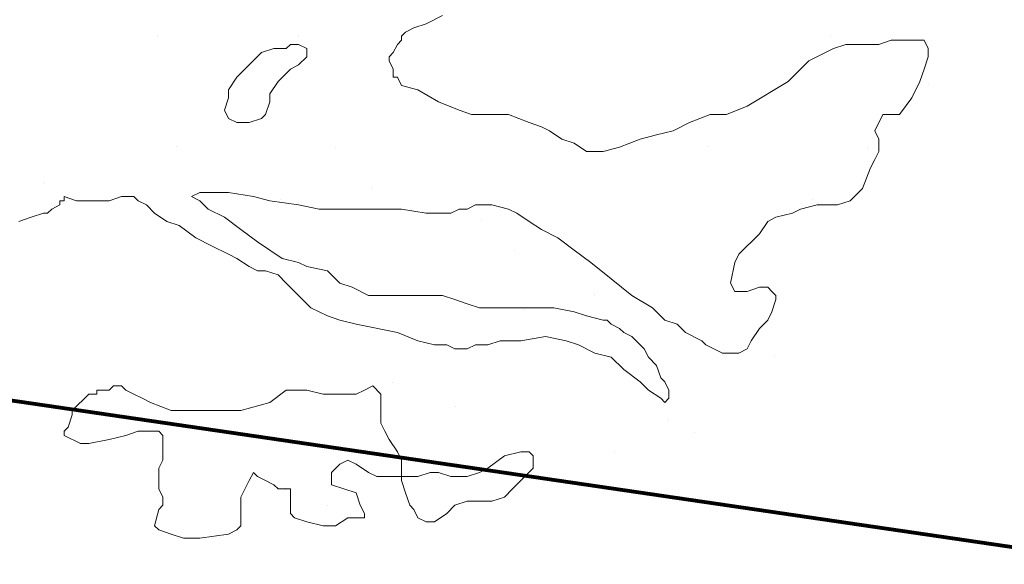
# Model space of a CAD drawing. Header units: millimetres. Extents: x -34570 to 24172, y 36800 to 73669.
# Tile 84 of 91: x 11518 to 12906, y 64617 to 65384. Entities that reach past the tile are written whole.
import ezdxf

# ---------------------------------------------------------------- set-up
doc = ezdxf.new("R2010")
doc.units = ezdxf.units.MM
doc.layers.add('Algemeen01', color=253, linetype='Continuous', lineweight=80)
doc.layers.add('Standard', color=253, linetype='Continuous', lineweight=9)

msp = doc.modelspace()

# ---------------------------------------------------------------- linework, layer by layer
at = {"layer": 'Algemeen01'}
msp.add_line((17626.53885, 63949.79985), (1661.53885, 66291.15243), dxfattribs=at)
at = {"layer": 'Standard'}
for p, q in [((12090.84565, 65378.32198), (12114.04097, 65390.00264)), ((12056.08003, 65360.96651), (12061.86519, 65366.75167)), ((12061.86519, 65366.75167), (12073.4355, 65372.53682)), ((12073.4355, 65372.53682), (12090.84565, 65378.32198)), ((11712.00753, 65360.83744), (11712.00753, 65360.83744)), ((11910.75753, 65360.83744), (11910.75753, 65360.83744)), ((12047.25753, 65352.58744), (12047.25753, 65352.58744)), ((12050.23628, 65349.3962), (12056.08003, 65355.18135)), ((12056.08003, 65355.18135), (12056.08003, 65360.96651)), ((12660.75753, 65360.83744), (12660.75753, 65360.83744)), ((12746.22065, 65355.18135), (12728.80659, 65349.3962)), ((12775.25581, 65355.18135), (12746.22065, 65355.18135)), ((12792.66597, 65355.18135), (12775.25581, 65355.18135)), ((12798.45112, 65343.50069), (12792.66597, 65355.18135)), ((12797.25753, 65352.58744), (12797.25753, 65352.58744)), ((11876.24409, 65343.50069), (11858.83394, 65337.71553)), ((11893.65815, 65343.50069), (11876.24409, 65343.50069)), ((11899.4394, 65349.3962), (11893.65815, 65343.50069)), ((11911.0644, 65349.3962), (11899.4394, 65349.3962)), ((11922.63472, 65343.50069), (11911.0644, 65349.3962)), ((11922.63472, 65337.71553), (11922.63472, 65343.50069)), ((12044.45503, 65337.71553), (12050.23628, 65349.3962)), ((12665.0644, 65343.50069), (12630.24409, 65326.14522)), ((12682.41597, 65349.3962), (12665.0644, 65343.50069)), ((12705.66597, 65349.3962), (12682.41597, 65349.3962)), ((12728.80659, 65349.3962), (12705.66597, 65349.3962)), ((12798.45112, 65331.93038), (12798.45112, 65343.50069)), ((11858.83394, 65337.71553), (11841.47847, 65320.36007)), ((11911.0644, 65320.36007), (11922.63472, 65331.93038)), ((11922.63472, 65331.93038), (11922.63472, 65337.71553)), ((12038.66987, 65331.93038), (12044.45503, 65337.71553)), ((12038.66987, 65326.14522), (12038.66987, 65331.93038)), ((12044.45503, 65314.57491), (12038.66987, 65326.14522)), ((12630.24409, 65326.14522), (12601.25972, 65297.22042)), ((12792.66597, 65314.57491), (12798.45112, 65331.93038)), ((11841.47847, 65320.36007), (11824.06831, 65303.00557)), ((11882.02925, 65297.22042), (11899.4394, 65314.57491)), ((11899.4394, 65314.57491), (11911.0644, 65320.36007)), ((12044.45503, 65308.79073), (12044.45503, 65314.57491)), ((12786.82612, 65297.22042), (12792.66597, 65314.57491)), ((11824.06831, 65303.00557), (11812.4394, 65285.53878)), ((11870.46284, 65279.75362), (11882.02925, 65297.22042)), ((12044.45503, 65303.00557), (12044.45503, 65308.79073)), ((12050.23628, 65303.00557), (12044.45503, 65303.00557)), ((12056.08003, 65291.32393), (12050.23628, 65303.00557)), ((12601.25972, 65297.22042), (12543.24409, 65262.39913)), ((12775.25581, 65273.96944), (12786.82612, 65297.22042)), ((11812.4394, 65285.53878), (11812.4394, 65273.96944)), ((12049.50753, 65292.58744), (12049.50753, 65292.58744)), ((12079.22065, 65285.53878), (12056.08003, 65291.32393)), ((12108.25972, 65268.18428), (12079.22065, 65285.53878)), ((12799.50753, 65292.58744), (12799.50753, 65292.58744)), ((11812.4394, 65273.96944), (11806.65815, 65256.50264)), ((11870.46284, 65268.18428), (11870.46284, 65279.75362)), ((12757.84565, 65250.71749), (12775.25581, 65273.96944)), ((11806.65815, 65256.50264), (11812.4394, 65244.93331)), ((11864.61909, 65250.71749), (11870.46284, 65268.18428)), ((12137.23628, 65256.50264), (12108.25972, 65268.18428)), ((12154.65034, 65250.71749), (12137.23628, 65256.50264)), ((12543.24409, 65262.39913), (12514.26362, 65250.71749)), ((11812.4394, 65244.93331), (11824.06831, 65239.14815)), ((11841.47847, 65239.14815), (11858.83394, 65244.93331)), ((11858.83394, 65244.93331), (11864.61909, 65250.71749)), ((12183.6269, 65250.71749), (12154.65034, 65250.71749)), ((12206.82222, 65250.71749), (12183.6269, 65250.71749)), ((12235.86128, 65239.14815), (12206.82222, 65250.71749)), ((12491.0644, 65250.71749), (12462.03315, 65239.14815)), ((12514.26362, 65250.71749), (12491.0644, 65250.71749)), ((12723.02534, 65227.57784), (12734.65034, 65250.71749)), ((12734.65034, 65250.71749), (12740.43159, 65250.71749)), ((12740.43159, 65250.71749), (12757.84565, 65250.71749)), ((11824.06831, 65239.14815), (11835.63862, 65239.14815)), ((11835.63862, 65239.14815), (11841.47847, 65239.14815)), ((12253.21284, 65233.363), (12235.86128, 65239.14815)), ((12264.83784, 65227.57784), (12253.21284, 65233.363)), ((12282.2519, 65216.00753), (12264.83784, 65227.57784)), ((12438.83784, 65227.57784), (12415.64253, 65221.79268)), ((12462.03315, 65239.14815), (12438.83784, 65227.57784)), ((12728.80659, 65216.00753), (12723.02534, 65227.57784)), ((12299.66206, 65210.22237), (12282.2519, 65216.00753)), ((12392.44722, 65216.00753), (12363.46284, 65204.32686)), ((12415.64253, 65221.79268), (12392.44722, 65216.00753)), ((12728.80659, 65198.54171), (12728.80659, 65216.00753)), ((11738.25753, 65205.58744), (11738.25753, 65205.58744)), ((11963.25753, 65204.08744), (11963.25753, 65204.08744)), ((12317.07222, 65198.54171), (12299.66206, 65210.22237)), ((12363.46284, 65204.32686), (12340.26753, 65198.54171)), ((12488.25753, 65205.58744), (12488.25753, 65205.58744)), ((12713.25753, 65204.08744), (12713.25753, 65204.08744)), ((12340.26753, 65198.54171), (12317.07222, 65198.54171)), ((12717.23628, 65175.40206), (12723.02534, 65186.97139)), ((12723.02534, 65186.97139), (12728.80659, 65198.54171)), ((12705.66597, 65146.36495), (12717.23628, 65175.40206)), ((11552.25753, 65155.33744), (11552.25753, 65155.33744)), ((12014.25753, 65147.83744), (12014.25753, 65147.83744)), ((12688.25972, 65129.01046), (12705.66597, 65146.36495)), ((11580.48628, 65129.01046), (11580.48628, 65134.79561)), ((11580.48628, 65134.79561), (11597.84175, 65129.01046)), ((11644.23237, 65129.01046), (11661.64253, 65134.79561)), ((11661.64253, 65134.79561), (11667.48628, 65134.79561)), ((11667.48628, 65134.79561), (11679.05659, 65134.79561)), ((11679.05659, 65134.79561), (11684.83784, 65129.01046)), ((11760.26753, 65134.79561), (11771.83784, 65140.58077)), ((11771.83784, 65129.01046), (11760.26753, 65134.79561)), ((11771.83784, 65140.58077), (11783.46284, 65140.58077)), ((11783.46284, 65140.58077), (11812.4394, 65140.58077)), ((11812.4394, 65140.58077), (11847.26362, 65134.79561)), ((11847.26362, 65134.79561), (11870.46284, 65129.01046)), ((11885.25753, 65131.33744), (11885.25753, 65131.33744)), ((12635.25753, 65131.33744), (12635.25753, 65131.33744)), ((11557.23628, 65111.54366), (11563.07612, 65117.32882)), ((11563.07612, 65117.32882), (11574.64253, 65123.2253)), ((11574.64253, 65123.2253), (11574.64253, 65129.01046)), ((11574.64253, 65129.01046), (11580.48628, 65129.01046)), ((11597.84175, 65129.01046), (11621.03706, 65129.01046)), ((11621.03706, 65129.01046), (11644.23237, 65129.01046)), ((11684.83784, 65129.01046), (11696.46284, 65123.2253)), ((11696.46284, 65123.2253), (11708.03315, 65111.54366)), ((11783.46284, 65117.32882), (11771.83784, 65129.01046)), ((11806.65815, 65105.75948), (11783.46284, 65117.32882)), ((11870.46284, 65129.01046), (11911.0644, 65123.2253)), ((11911.0644, 65123.2253), (11940.04878, 65117.32882)), ((11940.04878, 65117.32882), (11969.08003, 65117.32882)), ((11969.08003, 65117.32882), (12003.84565, 65117.32882)), ((12003.84565, 65117.32882), (12056.08003, 65117.32882)), ((12056.08003, 65117.32882), (12090.84565, 65111.54366)), ((12125.66597, 65111.54366), (12137.23628, 65117.32882)), ((12137.23628, 65117.32882), (12148.86128, 65117.32882)), ((12148.86128, 65117.32882), (12160.43159, 65123.2253)), ((12160.43159, 65123.2253), (12172.05659, 65123.2253)), ((12172.05659, 65123.2253), (12183.6269, 65123.2253)), ((12183.6269, 65123.2253), (12206.82222, 65117.32882)), ((12206.82222, 65117.32882), (12218.44722, 65111.54366)), ((12607.04878, 65111.54366), (12618.67378, 65117.32882)), ((12618.67378, 65117.32882), (12641.8144, 65123.2253)), ((12641.8144, 65123.2253), (12659.22065, 65123.2253)), ((12659.22065, 65123.2253), (12670.84565, 65123.2253)), ((12670.84565, 65123.2253), (12688.25972, 65129.01046)), ((11516.6269, 65099.97432), (11534.04097, 65105.75948)), ((11534.04097, 65105.75948), (11551.44722, 65111.54366)), ((11551.44722, 65111.54366), (11557.23628, 65111.54366)), ((11708.03315, 65111.54366), (11725.44722, 65099.97432)), ((11829.85347, 65088.40401), (11806.65815, 65105.75948)), ((12090.84565, 65111.54366), (12119.82612, 65111.54366)), ((12119.82612, 65111.54366), (12125.66597, 65111.54366)), ((12168.75753, 65102.83744), (12168.75753, 65102.83744)), ((12218.44722, 65111.54366), (12235.86128, 65099.97432)), ((12572.22456, 65099.97432), (12583.85347, 65105.75948)), ((12583.85347, 65105.75948), (12607.04878, 65111.54366)), ((11725.44722, 65099.97432), (11742.85347, 65094.18917)), ((11742.85347, 65094.18917), (11766.04878, 65076.72237)), ((11853.04878, 65070.93819), (11829.85347, 65088.40401)), ((12235.86128, 65099.97432), (12253.21284, 65088.40401)), ((12253.21284, 65088.40401), (12276.46675, 65076.72237)), ((12560.65425, 65082.50753), (12572.22456, 65099.97432)), ((11766.04878, 65076.72237), (11789.24409, 65065.15303)), ((12276.46675, 65076.72237), (12299.66206, 65059.36788)), ((12531.67378, 65053.58272), (12560.65425, 65082.50753)), ((11789.24409, 65065.15303), (11812.4394, 65053.58272)), ((11870.46284, 65059.36788), (11853.04878, 65070.93819)), ((11812.4394, 65053.58272), (11824.06831, 65047.79757)), ((11824.06831, 65047.79757), (11841.47847, 65036.1169)), ((11887.86909, 65047.79757), (11870.46284, 65059.36788)), ((11911.0644, 65042.01241), (11887.86909, 65047.79757)), ((12216.00753, 65058.58744), (12216.00753, 65058.58744)), ((12299.66206, 65059.36788), (12322.85737, 65042.01241)), ((12525.83003, 65042.01241), (12531.67378, 65053.58272)), ((11841.47847, 65036.1169), (11853.04878, 65030.33175)), ((11922.63472, 65036.1169), (11911.0644, 65042.01241)), ((11911.50753, 65046.58744), (11911.50753, 65046.58744)), ((11951.67378, 65030.33175), (11922.63472, 65036.1169)), ((12322.85737, 65042.01241), (12351.83784, 65018.76143)), ((12520.04878, 65012.97628), (12525.83003, 65042.01241)), ((11853.04878, 65030.33175), (11864.61909, 65030.33175)), ((11864.61909, 65030.33175), (11882.02925, 65024.54659)), ((11882.02925, 65024.54659), (11893.65815, 65012.97628)), ((11969.08003, 65012.97628), (11951.67378, 65030.33175)), ((11893.65815, 65012.97628), (11911.0644, 64995.51046)), ((11986.4394, 65007.19112), (11969.08003, 65012.97628)), ((12009.63472, 64995.51046), (11986.4394, 65007.19112)), ((12351.83784, 65018.76143), (12380.82222, 64995.51046)), ((12525.83003, 65001.29561), (12520.04878, 65012.97628)), ((12560.65425, 65007.19112), (12543.24409, 65001.29561)), ((12572.22456, 65007.19112), (12560.65425, 65007.19112)), ((12578.0644, 65001.29561), (12572.22456, 65007.19112)), ((11911.0644, 64995.51046), (11928.47847, 64978.15499)), ((12032.83003, 64995.51046), (12009.63472, 64995.51046)), ((12050.23628, 64995.51046), (12032.83003, 64995.51046)), ((12073.4355, 64995.51046), (12050.23628, 64995.51046)), ((12090.84565, 64995.51046), (12073.4355, 64995.51046)), ((12114.04097, 64995.51046), (12090.84565, 64995.51046)), ((12131.45503, 64989.7253), (12114.04097, 64995.51046)), ((12328.50753, 64996.33744), (12328.50753, 64996.33744)), ((12380.82222, 64995.51046), (12409.85347, 64978.15499)), ((12537.45894, 65001.29561), (12525.83003, 65001.29561)), ((12543.24409, 65001.29561), (12537.45894, 65001.29561)), ((12583.85347, 64995.51046), (12578.0644, 65001.29561)), ((12583.85347, 64989.7253), (12583.85347, 64995.51046)), ((11928.47847, 64978.15499), (11951.67378, 64966.58565)), ((12148.86128, 64983.94014), (12131.45503, 64989.7253)), ((12166.22065, 64978.15499), (12148.86128, 64983.94014)), ((12183.6269, 64978.15499), (12166.22065, 64978.15499)), ((12206.82222, 64978.15499), (12183.6269, 64978.15499)), ((12218.44722, 64978.15499), (12206.82222, 64978.15499)), ((12247.43159, 64978.15499), (12218.44722, 64978.15499)), ((12270.6269, 64978.15499), (12247.43159, 64978.15499)), ((12299.66206, 64972.37081), (12270.6269, 64978.15499)), ((12409.85347, 64978.15499), (12427.26753, 64960.8005)), ((12578.0644, 64972.37081), (12583.85347, 64989.7253)), ((11951.67378, 64966.58565), (11969.08003, 64960.8005)), ((12228.75753, 64976.08744), (12228.75753, 64976.08744)), ((12317.07222, 64966.58565), (12299.66206, 64972.37081)), ((12340.26753, 64960.8005), (12317.07222, 64966.58565)), ((12572.22456, 64960.8005), (12578.0644, 64972.37081)), ((11969.08003, 64960.8005), (11992.22065, 64955.01534)), ((11992.22065, 64955.01534), (12050.23628, 64943.3337)), ((12346.05659, 64960.8005), (12340.26753, 64960.8005)), ((12351.83784, 64955.01534), (12346.05659, 64960.8005)), ((12363.46284, 64949.11885), (12351.83784, 64955.01534)), ((12427.26753, 64960.8005), (12444.67378, 64955.01534)), ((12444.67378, 64955.01534), (12456.24409, 64943.3337)), ((12560.65425, 64949.11885), (12572.22456, 64960.8005)), ((12050.23628, 64943.3337), (12079.22065, 64931.76436)), ((12224.23628, 64931.76436), (12259.05659, 64937.54952)), ((12259.05659, 64937.54952), (12288.03315, 64931.76436)), ((12369.2519, 64943.3337), (12363.46284, 64949.11885)), ((12380.82222, 64937.54952), (12369.2519, 64943.3337)), ((12392.44722, 64925.97921), (12380.82222, 64937.54952)), ((12456.24409, 64943.3337), (12479.4394, 64931.76436)), ((12549.02925, 64931.76436), (12560.65425, 64949.11885)), ((12079.22065, 64931.76436), (12102.47065, 64925.97921)), ((12102.47065, 64925.97921), (12119.82612, 64925.97921)), ((12119.82612, 64925.97921), (12131.45503, 64920.19405)), ((12148.86128, 64920.19405), (12160.43159, 64925.97921)), ((12160.43159, 64925.97921), (12177.84565, 64925.97921)), ((12177.84565, 64925.97921), (12195.2519, 64931.76436)), ((12195.2519, 64931.76436), (12206.82222, 64931.76436)), ((12206.82222, 64931.76436), (12224.23628, 64931.76436)), ((12288.03315, 64931.76436), (12305.44722, 64925.97921)), ((12305.44722, 64925.97921), (12328.64253, 64914.29757)), ((12398.22847, 64920.19405), (12392.44722, 64925.97921)), ((12479.4394, 64931.76436), (12485.22847, 64925.97921)), ((12485.22847, 64925.97921), (12508.42378, 64914.29757)), ((12543.24409, 64920.19405), (12549.02925, 64931.76436)), ((12131.45503, 64920.19405), (12137.23628, 64920.19405)), ((12137.23628, 64920.19405), (12143.08003, 64920.19405)), ((12143.08003, 64920.19405), (12148.86128, 64920.19405)), ((12328.64253, 64914.29757), (12351.83784, 64908.51241)), ((12351.83784, 64908.51241), (12369.2519, 64891.15792)), ((12404.07222, 64908.51241), (12398.22847, 64920.19405)), ((12415.64253, 64896.94307), (12404.07222, 64908.51241)), ((12508.42378, 64914.29757), (12514.26362, 64914.29757)), ((12514.26362, 64914.29757), (12520.04878, 64914.29757)), ((12520.04878, 64914.29757), (12531.67378, 64914.29757)), ((12531.67378, 64914.29757), (12543.24409, 64920.19405)), ((12582.00753, 64910.08744), (12582.00753, 64910.08744)), ((12367.50753, 64899.58744), (12367.50753, 64899.58744)), ((12421.42378, 64879.5876), (12415.64253, 64896.94307)), ((12369.2519, 64891.15792), (12392.44722, 64873.80245)), ((11650.07222, 64868.01827), (11644.23237, 64862.12178)), ((11655.86128, 64868.01827), (11650.07222, 64868.01827)), ((11661.64253, 64868.01827), (11655.86128, 64868.01827)), ((11667.48628, 64862.12178), (11661.64253, 64868.01827)), ((12015.47065, 64868.01827), (12003.84565, 64862.12178)), ((12027.04097, 64856.33663), (12015.47065, 64868.01827)), ((12043.50753, 64873.33744), (12043.50753, 64873.33744)), ((12392.44722, 64873.80245), (12404.07222, 64862.12178)), ((12427.26753, 64873.80245), (12421.42378, 64879.5876)), ((12433.04878, 64862.12178), (12427.26753, 64873.80245)), ((11615.2519, 64856.33663), (11592.05659, 64833.19698)), ((11621.03706, 64856.33663), (11615.2519, 64856.33663)), ((11626.8769, 64856.33663), (11621.03706, 64856.33663)), ((11644.23237, 64862.12178), (11626.8769, 64862.12178)), ((11626.8769, 64862.12178), (11626.8769, 64856.33663)), ((11679.05659, 64856.33663), (11667.48628, 64862.12178)), ((11690.6269, 64850.55147), (11679.05659, 64856.33663)), ((11893.65815, 64862.12178), (11870.46284, 64844.76632)), ((11905.22847, 64862.12178), (11893.65815, 64862.12178)), ((11922.63472, 64862.12178), (11905.22847, 64862.12178)), ((11945.83003, 64856.33663), (11922.63472, 64862.12178)), ((11957.45503, 64856.33663), (11945.83003, 64856.33663)), ((11974.86909, 64856.33663), (11957.45503, 64856.33663)), ((11992.22065, 64856.33663), (11974.86909, 64856.33663)), ((12003.84565, 64862.12178), (11992.22065, 64856.33663)), ((12027.04097, 64844.76632), (12027.04097, 64856.33663)), ((12404.07222, 64862.12178), (12421.42378, 64850.55147)), ((12433.04878, 64850.55147), (12433.04878, 64862.12178)), ((11702.2519, 64844.76632), (11690.6269, 64850.55147)), ((11731.22847, 64833.19698), (11702.2519, 64844.76632)), ((11870.46284, 64844.76632), (11829.85347, 64833.19698)), ((12027.04097, 64838.98116), (12027.04097, 64844.76632)), ((12027.04097, 64821.51534), (12027.04097, 64838.98116)), ((12132.00753, 64838.83744), (12132.00753, 64838.83744)), ((12421.42378, 64850.55147), (12427.26753, 64844.76632)), ((12427.26753, 64844.76632), (12433.04878, 64850.55147)), ((11592.05659, 64827.3005), (11586.27144, 64809.94503)), ((11592.05659, 64833.19698), (11592.05659, 64827.3005)), ((11783.46284, 64833.19698), (11731.22847, 64833.19698)), ((11829.85347, 64833.19698), (11783.46284, 64833.19698)), ((12027.04097, 64815.73018), (12027.04097, 64821.51534)), ((12032.83003, 64804.16085), (12027.04097, 64815.73018)), ((12432.00753, 64820.83744), (12432.00753, 64820.83744)), ((11586.27144, 64809.94503), (11580.48628, 64804.16085)), ((11580.48628, 64804.16085), (11580.48628, 64798.37569)), ((11580.48628, 64798.37569), (11603.6269, 64786.80538)), ((11583.03885, 64803.81741), (11583.03885, 64803.81741)), ((11644.23237, 64792.59053), (11667.48628, 64798.37569)), ((11667.48628, 64798.37569), (11684.83784, 64804.16085)), ((11684.83784, 64804.16085), (11702.2519, 64804.16085)), ((11702.2519, 64804.16085), (11713.8769, 64804.16085)), ((11713.8769, 64804.16085), (11719.65815, 64798.37569)), ((11719.65815, 64798.37569), (11719.65815, 64786.80538)), ((12038.66987, 64792.59053), (12032.83003, 64804.16085)), ((12468.75753, 64802.83744), (12468.75753, 64802.83744)), ((11603.6269, 64786.80538), (11615.2519, 64786.80538)), ((11615.2519, 64786.80538), (11644.23237, 64792.59053)), ((11719.65815, 64786.80538), (11719.65815, 64781.02022)), ((12050.23628, 64775.12374), (12038.66987, 64792.59053)), ((11719.65815, 64781.02022), (11719.65815, 64769.33956)), ((11719.65815, 64769.33956), (11719.65815, 64763.5544)), ((12056.08003, 64763.5544), (12050.23628, 64775.12374)), ((12201.04097, 64769.33956), (12177.84565, 64751.98409)), ((12224.23628, 64775.12374), (12201.04097, 64769.33956)), ((12235.86128, 64775.12374), (12224.23628, 64775.12374)), ((12241.64253, 64769.33956), (12235.86128, 64775.12374)), ((12241.64253, 64757.76925), (12241.64253, 64769.33956)), ((12357.00753, 64775.83744), (12357.00753, 64775.83744)), ((11719.65815, 64763.5544), (11713.8769, 64751.98409)), ((11957.45503, 64746.19893), (11969.08003, 64757.76925)), ((11969.08003, 64757.76925), (11980.65034, 64763.5544)), ((11980.65034, 64763.5544), (11992.22065, 64757.76925)), ((11992.22065, 64757.76925), (12009.63472, 64746.19893)), ((12056.08003, 64746.19893), (12056.08003, 64763.5544)), ((12241.64253, 64751.98409), (12241.64253, 64757.76925)), ((11713.8769, 64751.98409), (11713.8769, 64734.51827)), ((11841.47847, 64734.51827), (11847.26362, 64746.19893)), ((11847.26362, 64746.19893), (11853.04878, 64740.30245)), ((11957.45503, 64734.51827), (11957.45503, 64746.19893)), ((12009.63472, 64746.19893), (12021.25972, 64740.30245)), ((12056.08003, 64740.30245), (12056.08003, 64746.19893)), ((12096.63081, 64746.19893), (12079.22065, 64740.30245)), ((12108.25972, 64746.19893), (12096.63081, 64746.19893)), ((12125.66597, 64740.30245), (12108.25972, 64746.19893)), ((12166.22065, 64746.19893), (12148.86128, 64740.30245)), ((12177.84565, 64751.98409), (12166.22065, 64746.19893)), ((12212.66597, 64722.94796), (12241.64253, 64751.98409)), ((11713.8769, 64734.51827), (11713.8769, 64722.94796)), ((11829.85347, 64711.37764), (11841.47847, 64734.51827)), ((11853.04878, 64740.30245), (11864.61909, 64734.51827)), ((11864.61909, 64734.51827), (11876.24409, 64728.73311)), ((11876.24409, 64728.73311), (11882.02925, 64722.94796)), ((11957.45503, 64728.73311), (11957.45503, 64734.51827)), ((11974.86909, 64722.94796), (11957.45503, 64728.73311)), ((12021.25972, 64740.30245), (12038.66987, 64740.30245)), ((12038.66987, 64740.30245), (12050.23628, 64740.30245)), ((12050.23628, 64740.30245), (12056.08003, 64740.30245)), ((12056.08003, 64740.30245), (12056.08003, 64734.51827)), ((12061.86519, 64740.30245), (12056.08003, 64740.30245)), ((12056.08003, 64734.51827), (12061.86519, 64717.1628)), ((12079.22065, 64740.30245), (12061.86519, 64740.30245)), ((12109.03885, 64739.31741), (12109.03885, 64739.31741)), ((12148.86128, 64740.30245), (12125.66597, 64740.30245)), ((11713.8769, 64722.94796), (11719.65815, 64711.37764)), ((11882.02925, 64722.94796), (11893.65815, 64722.94796)), ((11893.03885, 64721.81741), (11893.03885, 64721.81741)), ((11893.65815, 64722.94796), (11899.4394, 64722.94796)), ((11899.4394, 64722.94796), (11899.4394, 64717.1628)), ((11899.4394, 64717.1628), (11899.4394, 64711.37764)), ((11992.22065, 64717.1628), (11974.86909, 64722.94796)), ((11998.0644, 64699.80831), (11992.22065, 64717.1628)), ((12061.86519, 64717.1628), (12067.65034, 64699.80831)), ((12201.04097, 64711.37764), (12212.66597, 64722.94796)), ((11719.65815, 64699.80831), (11713.8769, 64694.02315)), ((11719.65815, 64711.37764), (11719.65815, 64699.80831)), ((11829.85347, 64699.80831), (11829.85347, 64711.37764)), ((11829.85347, 64682.34151), (11829.85347, 64699.80831)), ((11899.4394, 64711.37764), (11899.4394, 64694.02315)), ((12003.84565, 64688.12667), (11998.0644, 64699.80831)), ((12067.65034, 64699.80831), (12073.4355, 64694.02315)), ((12119.82612, 64688.12667), (12131.45503, 64699.80831)), ((12131.45503, 64699.80831), (12148.86128, 64705.59249)), ((12148.86128, 64705.59249), (12166.22065, 64705.59249)), ((12166.22065, 64705.59249), (12183.6269, 64705.59249)), ((12183.6269, 64705.59249), (12201.04097, 64711.37764)), ((11713.8769, 64694.02315), (11708.03315, 64670.7712)), ((11899.4394, 64694.02315), (11899.4394, 64688.12667)), ((11899.4394, 64688.12667), (11905.22847, 64682.34151)), ((11952.03885, 64698.81741), (11952.03885, 64698.81741)), ((12003.84565, 64682.34151), (12003.84565, 64688.12667)), ((12073.4355, 64694.02315), (12079.22065, 64682.34151)), ((12102.47065, 64676.55635), (12119.82612, 64688.12667)), ((11829.85347, 64670.7712), (11829.85347, 64682.34151)), ((11905.22847, 64682.34151), (11922.63472, 64676.55635)), ((11922.63472, 64676.55635), (11945.83003, 64670.7712)), ((11963.24409, 64670.7712), (11980.65034, 64682.34151)), ((11980.65034, 64682.34151), (11998.0644, 64682.34151)), ((11998.0644, 64682.34151), (12003.84565, 64682.34151)), ((12079.22065, 64682.34151), (12090.84565, 64676.55635)), ((12090.84565, 64676.55635), (12102.47065, 64676.55635)), ((11708.03315, 64670.7712), (11713.8769, 64664.98702)), ((11713.8769, 64664.98702), (11731.22847, 64659.20186)), ((11731.22847, 64659.20186), (11748.64253, 64653.30538)), ((11771.83784, 64653.30538), (11812.4394, 64659.20186)), ((11812.4394, 64659.20186), (11824.06831, 64664.98702)), ((11824.06831, 64664.98702), (11829.85347, 64670.7712)), ((11945.83003, 64670.7712), (11963.24409, 64670.7712)), ((11748.64253, 64653.30538), (11771.83784, 64653.30538))]:
    msp.add_line(p, q, dxfattribs=at)

doc.saveas('drawing.dxf')
